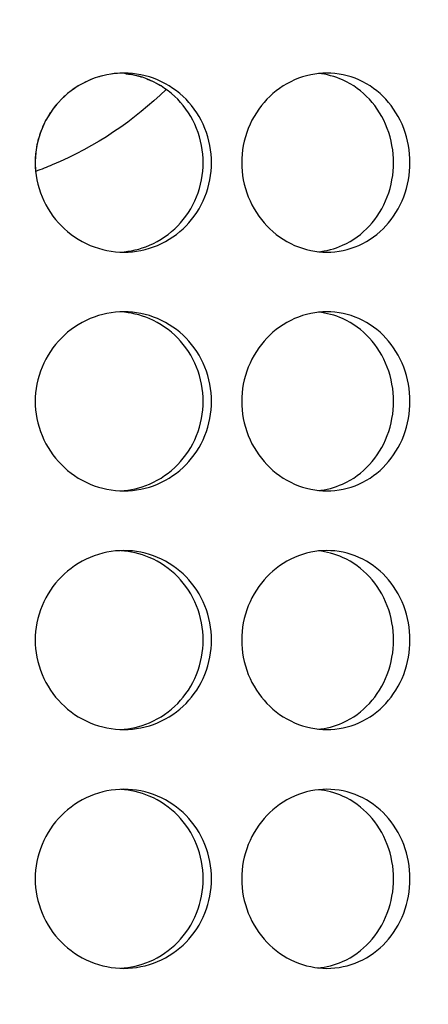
# Model space of a CAD drawing. Header units: millimetres. Extents: x 18 to 610, y -123 to 280.
# Tile 16 of 87: x 173.84 to 175.55, y 97.58 to 101.71. Entities that reach past the tile are written whole.
import ezdxf

# ---------------------------------------------------------------- set-up
doc = ezdxf.new("R2010")
doc.units = ezdxf.units.MM
doc.linetypes.add('SOLID', pattern=[0])

# ---------------------------------------------------------------- blocks, each defined once
blk = doc.blocks.new('BlockOfViews_6')
at = {"linetype": 'SOLID', "lineweight": 30, "extrusion": (0, 0, -1)}
blk.add_circle((-173.3974, 121.7856, -101.725), 39, dxfattribs=at)
at = {"linetype": 'SOLID', "lineweight": 30}
blk.add_circle((173.3974, 121.7856, 99.225), 36.115, dxfattribs=at)
at = {"linetype": 'SOLID', "lineweight": 9, "extrusion": (0, 0, -1)}
blk.add_arc((-173.3974, 121.7856, -99.225), 37.59, 265, 175, dxfattribs=at)
at = {"linetype": 'SOLID', "lineweight": 30, "extrusion": (0, 0, -1)}
blk.add_arc((-173.3974, 121.7856, -56.71), 27.1, 119.86988, 60.13012, dxfattribs=at)
at = {"linetype": 'SOLID', "lineweight": 30}
for points, knots in [([(175.0229, 94.7412, 47.7527), (175.5607, 94.778, 47.0987), (176.0973, 94.8331, 46.4442), (177.6691, 95.0487, 44.5154), (178.6958, 95.2597, 43.2403), (180.3238, 95.7078, 41.1702), (180.9403, 95.9053, 40.3745), (181.9217, 96.2646, 39.0831), (182.2943, 96.4121, 38.5867), (183.0285, 96.7246, 37.595), (183.3908, 96.89, 37.0987), (184.3186, 97.3425, 35.8073), (184.8756, 97.6434, 35.0117), (186.2816, 98.4791, 32.9417), (187.105, 99.0461, 31.6664), (188.6767, 100.2885, 29.0769), (189.4217, 100.9667, 27.7627), (190.1075, 101.683, 26.4511)], [-23.801672, -23.801672, -23.801672, -23.801672, -21.607902, -21.607902, -17.339675, -17.339675, -14.672033, -14.672033, -13.004756, -13.004756, -11.33748, -11.33748, -8.669837, -8.669837, -4.40161, -4.40161, 0, 0, 0, 0]), ([(174.6412, 101.1106, 40.3694), (174.6412, 101.0635, 40.3694), (174.6321, 101.0133, 40.3718), (174.5949, 100.9209, 40.381), (174.5668, 100.8787, 40.3879), (174.5018, 100.8122, 40.4029), (174.4606, 100.7833, 40.412), (174.3701, 100.745, 40.4307), (174.3207, 100.7356, 40.4401), (174.228, 100.7356, 40.4565), (174.1784, 100.745, 40.4645), (174.0869, 100.7833, 40.4779), (174.0451, 100.8122, 40.4834), (173.9789, 100.8787, 40.4915), (173.9502, 100.9209, 40.4947), (173.912, 101.0133, 40.4988), (173.9026, 101.0635, 40.4997), (173.9026, 101.1577, 40.4997), (173.912, 101.208, 40.4988), (173.9502, 101.3003, 40.4947), (173.9789, 101.3425, 40.4915), (174.0451, 101.4091, 40.4834), (174.0869, 101.4379, 40.4779), (174.1784, 101.4762, 40.4645), (174.228, 101.4856, 40.4565), (174.3207, 101.4856, 40.4401), (174.3701, 101.4762, 40.4307), (174.4606, 101.4379, 40.412), (174.5018, 101.4091, 40.4029), (174.5668, 101.3425, 40.3879), (174.5949, 101.3003, 40.381), (174.6321, 101.208, 40.3718), (174.6412, 101.1577, 40.3694), (174.6412, 101.1106, 40.3694)], [0, 0, 0, 0, 0.141313, 0.141313, 0.282627, 0.282627, 0.42394, 0.42394, 0.565253, 0.565253, 0.706567, 0.706567, 0.84788, 0.84788, 0.989193, 0.989193, 1.130507, 1.130507, 1.27182, 1.27182, 1.413133, 1.413133, 1.554447, 1.554447, 1.69576, 1.69576, 1.837073, 1.837073, 1.978386, 1.978386, 2.1197, 2.1197, 2.261013, 2.261013, 2.261013, 2.261013]), ([(174.6064, 101.1106, 40.1719), (174.6064, 101.1577, 40.1719), (174.5973, 101.208, 40.1743), (174.5601, 101.3003, 40.1836), (174.532, 101.3425, 40.1906), (174.467, 101.4091, 40.2057), (174.4259, 101.4379, 40.2149), (174.3424, 101.4732, 40.2322), (174.3013, 101.4826, 40.2402), (174.2614, 101.485, 40.2474)], [0, 0, 0, 0, 0.1413181, 0.1413181, 0.2826362, 0.2826362, 0.4239542, 0.4239542, 0.5433165, 0.5433165, 0.5433165, 0.5433165]), ([(174.3691, 101.4617, 30.7233), (174.3729, 101.4602, 30.7241), (174.3768, 101.4587, 30.7249), (174.3838, 101.4557, 30.7264), (174.3869, 101.4544, 30.727), (174.39, 101.4529, 30.7277)], [0.69463785, 0.69463785, 0.69463785, 0.69463785, 0.70659008, 0.70659008, 0.71644473, 0.71644473, 0.71644473, 0.71644473]), ([(175.4723, 101.1106, 40.0791), (175.4723, 101.0635, 40.0791), (175.4637, 101.0133, 40.083), (175.4286, 100.9209, 40.0986), (175.4021, 100.8787, 40.1102), (175.3408, 100.8122, 40.1362), (175.3018, 100.7833, 40.1524), (175.2159, 100.745, 40.1865), (175.1689, 100.7356, 40.2043), (175.0804, 100.7356, 40.2366), (175.0329, 100.745, 40.2531), (174.9452, 100.7833, 40.2822), (174.905, 100.8122, 40.2949), (174.8412, 100.8787, 40.3143), (174.8135, 100.9209, 40.3225), (174.7766, 101.0133, 40.3331), (174.7675, 101.0635, 40.3356), (174.7675, 101.1577, 40.3356), (174.7766, 101.208, 40.3331), (174.8135, 101.3003, 40.3225), (174.8412, 101.3425, 40.3143), (174.905, 101.4091, 40.2949), (174.9452, 101.4379, 40.2822), (175.0329, 101.4762, 40.2531), (175.0804, 101.4856, 40.2366), (175.1689, 101.4856, 40.2043), (175.2159, 101.4762, 40.1865), (175.3018, 101.4379, 40.1524), (175.3408, 101.4091, 40.1362), (175.4021, 101.3425, 40.1102), (175.4286, 101.3003, 40.0986), (175.4637, 101.208, 40.083), (175.4723, 101.1577, 40.0791), (175.4723, 101.1106, 40.0791)], [0, 0, 0, 0, 0.141313, 0.141313, 0.282627, 0.282627, 0.42394, 0.42394, 0.565253, 0.565253, 0.706567, 0.706567, 0.84788, 0.84788, 0.989193, 0.989193, 1.130507, 1.130507, 1.27182, 1.27182, 1.413133, 1.413133, 1.554447, 1.554447, 1.69576, 1.69576, 1.837073, 1.837073, 1.978386, 1.978386, 2.1197, 2.1197, 2.261013, 2.261013, 2.261013, 2.261013]), ([(175.4037, 101.1106, 39.8906), (175.4037, 101.1577, 39.8906), (175.3951, 101.208, 39.8945), (175.36, 101.3003, 39.9102), (175.3336, 101.3425, 39.9219), (175.2723, 101.4091, 39.9481), (175.2333, 101.4379, 39.9643), (175.1578, 101.4716, 39.9944), (175.1229, 101.4807, 40.0078), (175.0886, 101.484, 40.0206)], [0, 0, 0, 0, 0.1413181, 0.1413181, 0.2826362, 0.2826362, 0.4239542, 0.4239542, 0.5312291, 0.5312291, 0.5312291, 0.5312291]), ([(174.1363, 101.4586, 30.4794), (174.1351, 101.4581, 30.4792), (174.1339, 101.4576, 30.479), (174.1249, 101.4538, 30.4777), (174.1172, 101.4503, 30.4766), (174.1096, 101.4465, 30.4755)], [1.83328782, 1.83328782, 1.83328782, 1.83328782, 1.8370731, 1.8370731, 1.86115898, 1.86115898, 1.86115898, 1.86115898]), ([(174.4506, 101.4175, 39.3339), (174.3197, 101.2885, 39.3696), (174.1551, 101.1762, 39.4069), (173.9513, 101.0914, 39.4365), (173.9283, 101.0825, 39.4397), (173.9051, 101.0741, 39.4427)], [1.1535198, 1.1535198, 1.1535198, 1.1535198, 1.7136139, 1.7136139, 1.7839457, 1.7839457, 1.7839457, 1.7839457]), ([(173.9412, 101.2765, 30.4544), (173.9376, 101.2692, 30.454), (173.9342, 101.2617, 30.4536), (173.9275, 101.2454, 30.4529), (173.9242, 101.2364, 30.4525), (173.9212, 101.2274, 30.4522)], [2.09652774, 2.09652774, 2.09652774, 2.09652774, 2.11969975, 2.11969975, 2.14662659, 2.14662659, 2.14662659, 2.14662659]), ([(174.2598, 100.7362, 40.2477), (174.3001, 100.7384, 40.2404), (174.3419, 100.7478, 40.2323), (174.4259, 100.7833, 40.2149), (174.467, 100.8122, 40.2057), (174.532, 100.8787, 40.1906), (174.5601, 100.9209, 40.1836), (174.5973, 101.0133, 40.1743), (174.6064, 101.0635, 40.1719), (174.6064, 101.1106, 40.1719)], [1.7161075, 1.7161075, 1.7161075, 1.7161075, 1.8371343, 1.8371343, 1.9784523, 1.9784523, 2.1197704, 2.1197704, 2.2610885, 2.2610885, 2.2610885, 2.2610885]), ([(175.0866, 100.737, 40.0214), (175.1215, 100.7402, 40.0084), (175.1571, 100.7494, 39.9947), (175.2333, 100.7833, 39.9643), (175.2723, 100.8122, 39.9481), (175.3336, 100.8787, 39.9219), (175.36, 100.9209, 39.9102), (175.3951, 101.0133, 39.8945), (175.4037, 101.0635, 39.8906), (175.4037, 101.1106, 39.8906)], [1.7277335, 1.7277335, 1.7277335, 1.7277335, 1.8371343, 1.8371343, 1.9784523, 1.9784523, 2.1197704, 2.1197704, 2.2610885, 2.2610885, 2.2610885, 2.2610885]), ([(174.6412, 100.1106, 40.3694), (174.6412, 100.0635, 40.3694), (174.6321, 100.0133, 40.3718), (174.5949, 99.9209, 40.381), (174.5668, 99.8787, 40.3879), (174.5018, 99.8122, 40.4029), (174.4606, 99.7833, 40.412), (174.3701, 99.745, 40.4307), (174.3207, 99.7356, 40.4401), (174.228, 99.7356, 40.4565), (174.1784, 99.745, 40.4645), (174.0869, 99.7833, 40.4779), (174.0451, 99.8122, 40.4834), (173.9789, 99.8787, 40.4915), (173.9502, 99.9209, 40.4947), (173.912, 100.0133, 40.4988), (173.9026, 100.0635, 40.4997), (173.9026, 100.1577, 40.4997), (173.912, 100.208, 40.4988), (173.9502, 100.3003, 40.4947), (173.9789, 100.3425, 40.4915), (174.0451, 100.4091, 40.4834), (174.0869, 100.4379, 40.4779), (174.1784, 100.4762, 40.4645), (174.228, 100.4856, 40.4565), (174.3207, 100.4856, 40.4401), (174.3701, 100.4762, 40.4307), (174.4606, 100.4379, 40.412), (174.5018, 100.4091, 40.4029), (174.5668, 100.3425, 40.3879), (174.5949, 100.3003, 40.381), (174.6321, 100.208, 40.3718), (174.6412, 100.1577, 40.3694), (174.6412, 100.1106, 40.3694)], [0, 0, 0, 0, 0.141313, 0.141313, 0.282627, 0.282627, 0.42394, 0.42394, 0.565253, 0.565253, 0.706567, 0.706567, 0.84788, 0.84788, 0.989193, 0.989193, 1.130507, 1.130507, 1.27182, 1.27182, 1.413133, 1.413133, 1.554447, 1.554447, 1.69576, 1.69576, 1.837073, 1.837073, 1.978386, 1.978386, 2.1197, 2.1197, 2.261013, 2.261013, 2.261013, 2.261013]), ([(174.6064, 100.1106, 40.1719), (174.6064, 100.1577, 40.1719), (174.5973, 100.208, 40.1743), (174.5601, 100.3003, 40.1836), (174.532, 100.3425, 40.1906), (174.467, 100.4091, 40.2057), (174.4259, 100.4379, 40.2149), (174.3424, 100.4732, 40.2322), (174.3013, 100.4826, 40.2402), (174.2614, 100.485, 40.2474)], [0, 0, 0, 0, 0.1413181, 0.1413181, 0.2826362, 0.2826362, 0.4239542, 0.4239542, 0.5433165, 0.5433165, 0.5433165, 0.5433165]), ([(175.4723, 100.1106, 40.0791), (175.4723, 100.0635, 40.0791), (175.4637, 100.0133, 40.083), (175.4286, 99.9209, 40.0986), (175.4021, 99.8787, 40.1102), (175.3408, 99.8122, 40.1362), (175.3018, 99.7833, 40.1524), (175.2159, 99.745, 40.1865), (175.1689, 99.7356, 40.2043), (175.0804, 99.7356, 40.2366), (175.0329, 99.745, 40.2531), (174.9452, 99.7833, 40.2822), (174.905, 99.8122, 40.2949), (174.8412, 99.8787, 40.3143), (174.8135, 99.9209, 40.3225), (174.7766, 100.0133, 40.3331), (174.7675, 100.0635, 40.3356), (174.7675, 100.1577, 40.3356), (174.7766, 100.208, 40.3331), (174.8135, 100.3003, 40.3225), (174.8412, 100.3425, 40.3143), (174.905, 100.4091, 40.2949), (174.9452, 100.4379, 40.2822), (175.0329, 100.4762, 40.2531), (175.0804, 100.4856, 40.2366), (175.1689, 100.4856, 40.2043), (175.2159, 100.4762, 40.1865), (175.3018, 100.4379, 40.1524), (175.3408, 100.4091, 40.1362), (175.4021, 100.3425, 40.1102), (175.4286, 100.3003, 40.0986), (175.4637, 100.208, 40.083), (175.4723, 100.1577, 40.0791), (175.4723, 100.1106, 40.0791)], [0, 0, 0, 0, 0.141313, 0.141313, 0.282627, 0.282627, 0.42394, 0.42394, 0.565253, 0.565253, 0.706567, 0.706567, 0.84788, 0.84788, 0.989193, 0.989193, 1.130507, 1.130507, 1.27182, 1.27182, 1.413133, 1.413133, 1.554447, 1.554447, 1.69576, 1.69576, 1.837073, 1.837073, 1.978386, 1.978386, 2.1197, 2.1197, 2.261013, 2.261013, 2.261013, 2.261013]), ([(175.4037, 100.1106, 39.8906), (175.4037, 100.1577, 39.8906), (175.3951, 100.208, 39.8945), (175.36, 100.3003, 39.9102), (175.3336, 100.3425, 39.9219), (175.2723, 100.4091, 39.9481), (175.2333, 100.4379, 39.9643), (175.1578, 100.4716, 39.9944), (175.1229, 100.4807, 40.0078), (175.0886, 100.484, 40.0206)], [0, 0, 0, 0, 0.1413181, 0.1413181, 0.2826362, 0.2826362, 0.4239542, 0.4239542, 0.5312291, 0.5312291, 0.5312291, 0.5312291]), ([(174.2598, 99.7362, 40.2477), (174.3001, 99.7384, 40.2404), (174.3419, 99.7478, 40.2323), (174.4259, 99.7833, 40.2149), (174.467, 99.8122, 40.2057), (174.532, 99.8787, 40.1906), (174.5601, 99.9209, 40.1836), (174.5973, 100.0133, 40.1743), (174.6064, 100.0635, 40.1719), (174.6064, 100.1106, 40.1719)], [1.7161075, 1.7161075, 1.7161075, 1.7161075, 1.8371343, 1.8371343, 1.9784523, 1.9784523, 2.1197704, 2.1197704, 2.2610885, 2.2610885, 2.2610885, 2.2610885]), ([(175.0866, 99.737, 40.0214), (175.1215, 99.7402, 40.0084), (175.1571, 99.7494, 39.9947), (175.2333, 99.7833, 39.9643), (175.2723, 99.8122, 39.9481), (175.3336, 99.8787, 39.9219), (175.36, 99.9209, 39.9102), (175.3951, 100.0133, 39.8945), (175.4037, 100.0635, 39.8906), (175.4037, 100.1106, 39.8906)], [1.7277335, 1.7277335, 1.7277335, 1.7277335, 1.8371343, 1.8371343, 1.9784523, 1.9784523, 2.1197704, 2.1197704, 2.2610885, 2.2610885, 2.2610885, 2.2610885]), ([(174.6412, 99.1106, 40.3694), (174.6412, 99.0635, 40.3694), (174.6321, 99.0133, 40.3718), (174.5949, 98.9209, 40.381), (174.5668, 98.8787, 40.3879), (174.5018, 98.8122, 40.4029), (174.4606, 98.7833, 40.412), (174.3701, 98.745, 40.4307), (174.3207, 98.7356, 40.4401), (174.228, 98.7356, 40.4565), (174.1784, 98.745, 40.4645), (174.0869, 98.7833, 40.4779), (174.0451, 98.8122, 40.4834), (173.9789, 98.8787, 40.4915), (173.9502, 98.9209, 40.4947), (173.912, 99.0133, 40.4988), (173.9026, 99.0635, 40.4997), (173.9026, 99.1577, 40.4997), (173.912, 99.208, 40.4988), (173.9502, 99.3003, 40.4947), (173.9789, 99.3425, 40.4915), (174.0451, 99.4091, 40.4834), (174.0869, 99.4379, 40.4779), (174.1784, 99.4762, 40.4645), (174.228, 99.4856, 40.4565), (174.3207, 99.4856, 40.4401), (174.3701, 99.4762, 40.4307), (174.4606, 99.4379, 40.412), (174.5018, 99.4091, 40.4029), (174.5668, 99.3425, 40.3879), (174.5949, 99.3003, 40.381), (174.6321, 99.208, 40.3718), (174.6412, 99.1577, 40.3694), (174.6412, 99.1106, 40.3694)], [0, 0, 0, 0, 0.141313, 0.141313, 0.282627, 0.282627, 0.42394, 0.42394, 0.565253, 0.565253, 0.706567, 0.706567, 0.84788, 0.84788, 0.989193, 0.989193, 1.130507, 1.130507, 1.27182, 1.27182, 1.413133, 1.413133, 1.554447, 1.554447, 1.69576, 1.69576, 1.837073, 1.837073, 1.978386, 1.978386, 2.1197, 2.1197, 2.261013, 2.261013, 2.261013, 2.261013]), ([(174.6064, 99.1106, 40.1719), (174.6064, 99.1577, 40.1719), (174.5973, 99.208, 40.1743), (174.5601, 99.3003, 40.1836), (174.532, 99.3425, 40.1906), (174.467, 99.4091, 40.2057), (174.4259, 99.4379, 40.2149), (174.3424, 99.4732, 40.2322), (174.3013, 99.4826, 40.2402), (174.2614, 99.485, 40.2474)], [0, 0, 0, 0, 0.1413181, 0.1413181, 0.2826362, 0.2826362, 0.4239542, 0.4239542, 0.5433165, 0.5433165, 0.5433165, 0.5433165]), ([(175.4723, 99.1106, 40.0791), (175.4723, 99.0635, 40.0791), (175.4637, 99.0133, 40.083), (175.4286, 98.9209, 40.0986), (175.4021, 98.8787, 40.1102), (175.3408, 98.8122, 40.1362), (175.3018, 98.7833, 40.1524), (175.2159, 98.745, 40.1865), (175.1689, 98.7356, 40.2043), (175.0804, 98.7356, 40.2366), (175.0329, 98.745, 40.2531), (174.9452, 98.7833, 40.2822), (174.905, 98.8122, 40.2949), (174.8412, 98.8787, 40.3143), (174.8135, 98.9209, 40.3225), (174.7766, 99.0133, 40.3331), (174.7675, 99.0635, 40.3356), (174.7675, 99.1577, 40.3356), (174.7766, 99.208, 40.3331), (174.8135, 99.3003, 40.3225), (174.8412, 99.3425, 40.3143), (174.905, 99.4091, 40.2949), (174.9452, 99.4379, 40.2822), (175.0329, 99.4762, 40.2531), (175.0804, 99.4856, 40.2366), (175.1689, 99.4856, 40.2043), (175.2159, 99.4762, 40.1865), (175.3018, 99.4379, 40.1524), (175.3408, 99.4091, 40.1362), (175.4021, 99.3425, 40.1102), (175.4286, 99.3003, 40.0986), (175.4637, 99.208, 40.083), (175.4723, 99.1577, 40.0791), (175.4723, 99.1106, 40.0791)], [0, 0, 0, 0, 0.141313, 0.141313, 0.282627, 0.282627, 0.42394, 0.42394, 0.565253, 0.565253, 0.706567, 0.706567, 0.84788, 0.84788, 0.989193, 0.989193, 1.130507, 1.130507, 1.27182, 1.27182, 1.413133, 1.413133, 1.554447, 1.554447, 1.69576, 1.69576, 1.837073, 1.837073, 1.978386, 1.978386, 2.1197, 2.1197, 2.261013, 2.261013, 2.261013, 2.261013]), ([(175.4037, 99.1106, 39.8906), (175.4037, 99.1577, 39.8906), (175.3951, 99.208, 39.8945), (175.36, 99.3003, 39.9102), (175.3336, 99.3425, 39.9219), (175.2723, 99.4091, 39.9481), (175.2333, 99.4379, 39.9643), (175.1578, 99.4716, 39.9944), (175.1229, 99.4807, 40.0078), (175.0886, 99.484, 40.0206)], [0, 0, 0, 0, 0.1413181, 0.1413181, 0.2826362, 0.2826362, 0.4239542, 0.4239542, 0.5312291, 0.5312291, 0.5312291, 0.5312291]), ([(174.2598, 98.7362, 40.2477), (174.3001, 98.7384, 40.2404), (174.3419, 98.7478, 40.2323), (174.4259, 98.7833, 40.2149), (174.467, 98.8122, 40.2057), (174.532, 98.8787, 40.1906), (174.5601, 98.9209, 40.1836), (174.5973, 99.0133, 40.1743), (174.6064, 99.0635, 40.1719), (174.6064, 99.1106, 40.1719)], [1.7161075, 1.7161075, 1.7161075, 1.7161075, 1.8371343, 1.8371343, 1.9784523, 1.9784523, 2.1197704, 2.1197704, 2.2610885, 2.2610885, 2.2610885, 2.2610885]), ([(175.0866, 98.737, 40.0214), (175.1215, 98.7402, 40.0084), (175.1571, 98.7494, 39.9947), (175.2333, 98.7833, 39.9643), (175.2723, 98.8122, 39.9481), (175.3336, 98.8787, 39.9219), (175.36, 98.9209, 39.9102), (175.3951, 99.0133, 39.8945), (175.4037, 99.0635, 39.8906), (175.4037, 99.1106, 39.8906)], [1.7277335, 1.7277335, 1.7277335, 1.7277335, 1.8371343, 1.8371343, 1.9784523, 1.9784523, 2.1197704, 2.1197704, 2.2610885, 2.2610885, 2.2610885, 2.2610885]), ([(174.6412, 98.1106, 40.3694), (174.6412, 98.0635, 40.3694), (174.6321, 98.0133, 40.3718), (174.5949, 97.9209, 40.381), (174.5668, 97.8787, 40.3879), (174.5018, 97.8122, 40.4029), (174.4606, 97.7833, 40.412), (174.3701, 97.745, 40.4307), (174.3207, 97.7356, 40.4401), (174.228, 97.7356, 40.4565), (174.1784, 97.745, 40.4645), (174.0869, 97.7833, 40.4779), (174.0451, 97.8122, 40.4834), (173.9789, 97.8787, 40.4915), (173.9502, 97.9209, 40.4947), (173.912, 98.0133, 40.4988), (173.9026, 98.0635, 40.4997), (173.9026, 98.1577, 40.4997), (173.912, 98.208, 40.4988), (173.9502, 98.3003, 40.4947), (173.9789, 98.3425, 40.4915), (174.0451, 98.4091, 40.4834), (174.0869, 98.4379, 40.4779), (174.1784, 98.4762, 40.4645), (174.228, 98.4856, 40.4565), (174.3207, 98.4856, 40.4401), (174.3701, 98.4762, 40.4307), (174.4606, 98.4379, 40.412), (174.5018, 98.4091, 40.4029), (174.5668, 98.3425, 40.3879), (174.5949, 98.3003, 40.381), (174.6321, 98.208, 40.3718), (174.6412, 98.1577, 40.3694), (174.6412, 98.1106, 40.3694)], [0, 0, 0, 0, 0.141313, 0.141313, 0.282627, 0.282627, 0.42394, 0.42394, 0.565253, 0.565253, 0.706567, 0.706567, 0.84788, 0.84788, 0.989193, 0.989193, 1.130507, 1.130507, 1.27182, 1.27182, 1.413133, 1.413133, 1.554447, 1.554447, 1.69576, 1.69576, 1.837073, 1.837073, 1.978386, 1.978386, 2.1197, 2.1197, 2.261013, 2.261013, 2.261013, 2.261013]), ([(174.6064, 98.1106, 40.1719), (174.6064, 98.1577, 40.1719), (174.5973, 98.208, 40.1743), (174.5601, 98.3003, 40.1836), (174.532, 98.3425, 40.1906), (174.467, 98.4091, 40.2057), (174.4259, 98.4379, 40.2149), (174.3424, 98.4732, 40.2322), (174.3013, 98.4826, 40.2402), (174.2614, 98.485, 40.2474)], [0, 0, 0, 0, 0.1413181, 0.1413181, 0.2826362, 0.2826362, 0.4239542, 0.4239542, 0.5433165, 0.5433165, 0.5433165, 0.5433165]), ([(175.4723, 98.1106, 40.0791), (175.4723, 98.0635, 40.0791), (175.4637, 98.0133, 40.083), (175.4286, 97.9209, 40.0986), (175.4021, 97.8787, 40.1102), (175.3408, 97.8122, 40.1362), (175.3018, 97.7833, 40.1524), (175.2159, 97.745, 40.1865), (175.1689, 97.7356, 40.2043), (175.0804, 97.7356, 40.2366), (175.0329, 97.745, 40.2531), (174.9452, 97.7833, 40.2822), (174.905, 97.8122, 40.2949), (174.8412, 97.8787, 40.3143), (174.8135, 97.9209, 40.3225), (174.7766, 98.0133, 40.3331), (174.7675, 98.0635, 40.3356), (174.7675, 98.1577, 40.3356), (174.7766, 98.208, 40.3331), (174.8135, 98.3003, 40.3225), (174.8412, 98.3425, 40.3143), (174.905, 98.4091, 40.2949), (174.9452, 98.4379, 40.2822), (175.0329, 98.4762, 40.2531), (175.0804, 98.4856, 40.2366), (175.1689, 98.4856, 40.2043), (175.2159, 98.4762, 40.1865), (175.3018, 98.4379, 40.1524), (175.3408, 98.4091, 40.1362), (175.4021, 98.3425, 40.1102), (175.4286, 98.3003, 40.0986), (175.4637, 98.208, 40.083), (175.4723, 98.1577, 40.0791), (175.4723, 98.1106, 40.0791)], [0, 0, 0, 0, 0.141313, 0.141313, 0.282627, 0.282627, 0.42394, 0.42394, 0.565253, 0.565253, 0.706567, 0.706567, 0.84788, 0.84788, 0.989193, 0.989193, 1.130507, 1.130507, 1.27182, 1.27182, 1.413133, 1.413133, 1.554447, 1.554447, 1.69576, 1.69576, 1.837073, 1.837073, 1.978386, 1.978386, 2.1197, 2.1197, 2.261013, 2.261013, 2.261013, 2.261013]), ([(175.4037, 98.1106, 39.8906), (175.4037, 98.1577, 39.8906), (175.3951, 98.208, 39.8945), (175.36, 98.3003, 39.9102), (175.3336, 98.3425, 39.9219), (175.2723, 98.4091, 39.9481), (175.2333, 98.4379, 39.9643), (175.1578, 98.4716, 39.9944), (175.1229, 98.4807, 40.0078), (175.0886, 98.484, 40.0206)], [0, 0, 0, 0, 0.1413181, 0.1413181, 0.2826362, 0.2826362, 0.4239542, 0.4239542, 0.5312291, 0.5312291, 0.5312291, 0.5312291]), ([(174.2598, 97.7362, 40.2477), (174.3001, 97.7384, 40.2404), (174.3419, 97.7478, 40.2323), (174.4259, 97.7833, 40.2149), (174.467, 97.8122, 40.2057), (174.532, 97.8787, 40.1906), (174.5601, 97.9209, 40.1836), (174.5973, 98.0133, 40.1743), (174.6064, 98.0635, 40.1719), (174.6064, 98.1106, 40.1719)], [1.7161075, 1.7161075, 1.7161075, 1.7161075, 1.8371343, 1.8371343, 1.9784523, 1.9784523, 2.1197704, 2.1197704, 2.2610885, 2.2610885, 2.2610885, 2.2610885]), ([(175.0866, 97.737, 40.0214), (175.1215, 97.7402, 40.0084), (175.1571, 97.7494, 39.9947), (175.2333, 97.7833, 39.9643), (175.2723, 97.8122, 39.9481), (175.3336, 97.8787, 39.9219), (175.36, 97.9209, 39.9102), (175.3951, 98.0133, 39.8945), (175.4037, 98.0635, 39.8906), (175.4037, 98.1106, 39.8906)], [1.7277335, 1.7277335, 1.7277335, 1.7277335, 1.8371343, 1.8371343, 1.9784523, 1.9784523, 2.1197704, 2.1197704, 2.2610885, 2.2610885, 2.2610885, 2.2610885])]:
    blk.add_open_spline(points, degree=3, knots=knots, dxfattribs=at)
for points in [[(174.1913, 101.4761, 30.4878), (174.1821, 101.4739, 30.4863), (174.1729, 101.4714, 30.4849), (174.1637, 101.4685, 30.4835)], [(174.2468, 101.4846, 30.497), (174.2377, 101.4839, 30.4954), (174.2284, 101.4828, 30.4938), (174.2192, 101.4814, 30.4923)], [(174.2828, 101.4831, 30.7065), (174.29, 101.4822, 30.7078), (174.2972, 101.4811, 30.7092), (174.3045, 101.4798, 30.7106)], [(174.3263, 101.4751, 30.7148), (174.3334, 101.4734, 30.7162), (174.3406, 101.4714, 30.7176), (174.3477, 101.4691, 30.719)], [(174.0844, 101.4326, 30.4719), (174.0762, 101.4277, 30.4708), (174.0682, 101.4224, 30.4697), (174.0605, 101.4169, 30.4687)], [(174.4101, 101.443, 30.7319), (174.4167, 101.4395, 30.7333), (174.4232, 101.4357, 30.7347), (174.4296, 101.4318, 30.7361)], [(174.4481, 101.4196, 30.7402), (174.4488, 101.4191, 30.7403), (174.4495, 101.4186, 30.7405), (174.4502, 101.4181, 30.7406)], [(174.0381, 101.3997, 30.4658), (174.0309, 101.3937, 30.4649), (174.024, 101.3875, 30.464), (174.0174, 101.3811, 30.4632)], [(173.9981, 101.361, 30.4609), (173.9909, 101.3529, 30.46), (173.984, 101.3444, 30.4592), (173.9773, 101.3356, 30.4584)], [(173.9678, 101.3222, 30.4573), (173.9589, 101.3091, 30.4563), (173.9508, 101.2954, 30.4554), (173.9435, 101.2811, 30.4546)], [(173.9166, 101.2123, 30.4518), (173.9132, 101.2001, 30.4514), (173.9104, 101.1878, 30.4511), (173.9083, 101.1755, 30.4509)], [(173.9057, 101.1582, 30.4506), (173.9041, 101.1458, 30.4505), (173.9031, 101.1333, 30.4504), (173.9028, 101.1211, 30.4504)], [(173.9027, 101.1061, 30.4503), (173.9027, 101.0989, 30.4503), (173.903, 101.0916, 30.4504), (173.9036, 101.0843, 30.4504)]]:
    blk.add_open_spline(points, degree=3, dxfattribs=at)

msp = doc.modelspace()

# ---------------------------------------------------------------- block references
msp.add_blockref('BlockOfViews_6', (0, 0))

doc.saveas('drawing.dxf')
